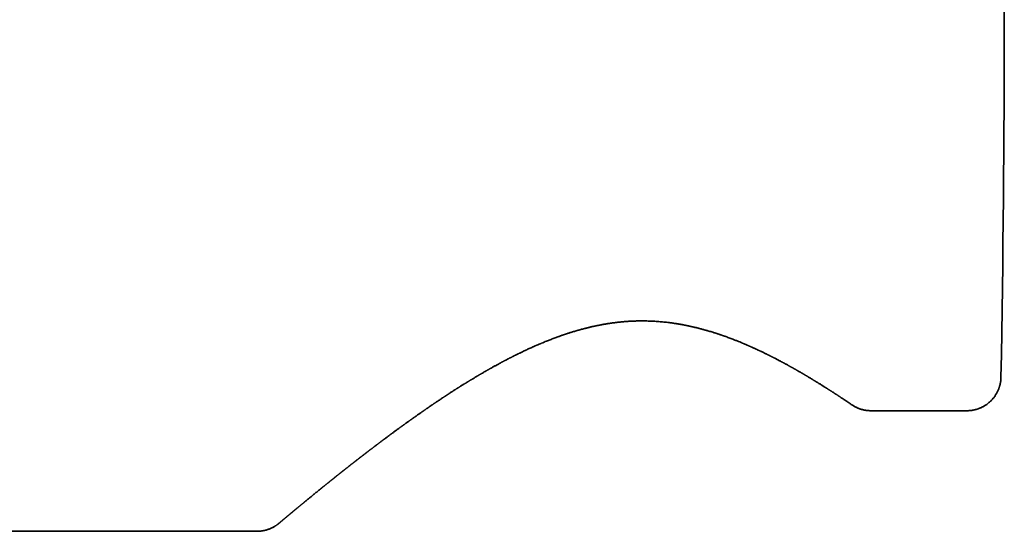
# Model space of a CAD drawing. Header units: millimetres. Extents: x 8 to 430, y 12 to 265.
# Tile 10 of 11: x 401 to 430, y 213 to 228. Entities that reach past the tile are written whole.
import ezdxf

# ---------------------------------------------------------------- set-up
doc = ezdxf.new("R2010")
doc.units = ezdxf.units.MM

msp = doc.modelspace()

# ---------------------------------------------------------------- linework, layer by layer
at = {"color": 7, "linetype": 'Continuous', "lineweight": 35}
for p, q in [((425.371, 216.208), (425.378, 216.204)), ((425.913, 216.035), (425.933, 216.035)), ((425.933, 216.035), (428.743, 216.035)), ((399.717, 212.5), (407.925, 212.5)), ((408.047, 212.507), (408.037, 212.506))]:
    msp.add_line(p, q, dxfattribs=at)
for centre, radius, start, end in [((-132.683, 227.5), 562.523, 358.93216, 1.06784), ((407.925, 213.5), 1, 270, 276.1006)]:
    msp.add_arc(centre, radius, start, end, dxfattribs=at)
for points, knots in [([(408.032, 212.506), (408.032, 212.506), (408.034, 212.506), (408.038, 212.507), (408.045, 212.508), (408.053, 212.509), (408.063, 212.51), (408.074, 212.512), (408.085, 212.514), (408.097, 212.516), (408.109, 212.518), (408.123, 212.521), (408.137, 212.524), (408.156, 212.528), (408.181, 212.534), (408.212, 212.543), (408.246, 212.554), (408.283, 212.567), (408.321, 212.582), (408.356, 212.598), (408.389, 212.615), (408.419, 212.631), (408.448, 212.648), (408.475, 212.665), (408.495, 212.679), (408.51, 212.689), (408.519, 212.695), (408.527, 212.701), (408.534, 212.707), (408.54, 212.711), (408.545, 212.715), (408.549, 212.719), (408.553, 212.722), (408.558, 212.725), (408.562, 212.729), (408.569, 212.734), (408.574, 212.739), (408.579, 212.743), (408.583, 212.747), (408.587, 212.75), (408.59, 212.752), (408.593, 212.755), (408.597, 212.758), (408.6, 212.761), (408.604, 212.764), (408.607, 212.767), (408.61, 212.769), (408.613, 212.772), (408.616, 212.774), (408.619, 212.777), (408.623, 212.78), (408.626, 212.783), (408.63, 212.786), (408.635, 212.79), (408.639, 212.794), (408.643, 212.797), (408.648, 212.801), (408.652, 212.804), (408.655, 212.807), (408.658, 212.81), (408.661, 212.812), (408.665, 212.815), (408.668, 212.818), (408.673, 212.822), (408.677, 212.826), (408.682, 212.83), (408.692, 212.838), (408.705, 212.849), (408.721, 212.862), (408.736, 212.875), (408.749, 212.885), (408.762, 212.896), (408.774, 212.907), (408.785, 212.916), (408.793, 212.923), (408.799, 212.928), (408.806, 212.934), (408.814, 212.94), (408.822, 212.947), (408.833, 212.956), (408.845, 212.966), (408.859, 212.977), (408.871, 212.988), (408.882, 212.997), (408.891, 213.005), (408.9, 213.012), (408.909, 213.019), (408.917, 213.026), (408.923, 213.031), (408.929, 213.036), (408.932, 213.039), (408.935, 213.041), (408.938, 213.043), (408.94, 213.046), (408.944, 213.048), (408.949, 213.052), (408.954, 213.057), (408.96, 213.062), (408.966, 213.067), (408.972, 213.072), (408.979, 213.077), (408.985, 213.083), (408.991, 213.088), (408.999, 213.095), (409.009, 213.103), (409.021, 213.112), (409.032, 213.121), (409.042, 213.13), (409.053, 213.139), (409.064, 213.148), (409.076, 213.158), (409.09, 213.17), (409.105, 213.182), (409.12, 213.195), (409.136, 213.208), (409.152, 213.221), (409.166, 213.233), (409.18, 213.245), (409.194, 213.256), (409.208, 213.268), (409.223, 213.28), (409.24, 213.294), (409.257, 213.308), (409.275, 213.323), (409.294, 213.338), (409.312, 213.353), (409.329, 213.367), (409.349, 213.384), (409.374, 213.404), (409.403, 213.428), (409.434, 213.453), (409.466, 213.48), (409.502, 213.509), (409.541, 213.541), (409.579, 213.572), (409.617, 213.603), (409.656, 213.635), (409.698, 213.67), (409.74, 213.703), (409.768, 213.726), (409.786, 213.74), (409.796, 213.748), (409.806, 213.757), (409.816, 213.765), (409.826, 213.773), (409.837, 213.782), (409.848, 213.791), (409.859, 213.8), (409.87, 213.808), (409.879, 213.816), (409.887, 213.823), (409.896, 213.829), (409.905, 213.837), (409.916, 213.846), (409.929, 213.856), (409.943, 213.868), (409.959, 213.88), (409.975, 213.893), (409.99, 213.905), (410.003, 213.916), (410.015, 213.925), (410.027, 213.935), (410.038, 213.944), (410.048, 213.952), (410.056, 213.959), (410.065, 213.965), (410.075, 213.974), (410.089, 213.985), (410.104, 213.997), (410.12, 214.01), (410.134, 214.021), (410.148, 214.033), (410.161, 214.043), (410.173, 214.052), (410.183, 214.06), (410.192, 214.067), (410.199, 214.073), (410.203, 214.077), (410.207, 214.08), (410.211, 214.083), (410.216, 214.087), (410.223, 214.092), (410.232, 214.099), (410.243, 214.108), (410.255, 214.117), (410.269, 214.129), (410.286, 214.142), (410.304, 214.157), (410.322, 214.171), (410.338, 214.184), (410.353, 214.196), (410.367, 214.207), (410.378, 214.216), (410.389, 214.224), (410.398, 214.231), (410.408, 214.239), (410.419, 214.248), (410.43, 214.257), (410.44, 214.265), (410.449, 214.272), (410.458, 214.279), (410.467, 214.286), (410.474, 214.291), (410.479, 214.296), (410.484, 214.299), (410.488, 214.303), (410.494, 214.307), (410.502, 214.314), (410.513, 214.323), (410.526, 214.332), (410.538, 214.342), (410.553, 214.354), (410.568, 214.365), (410.583, 214.377), (410.596, 214.388), (410.609, 214.398), (410.62, 214.407), (410.631, 214.415), (410.642, 214.424), (410.655, 214.434), (410.667, 214.444), (410.68, 214.454), (410.693, 214.464), (410.707, 214.475), (410.721, 214.486), (410.735, 214.497), (410.751, 214.509), (410.766, 214.521), (410.779, 214.531), (410.789, 214.539), (410.796, 214.544), (410.801, 214.548), (410.806, 214.552), (410.811, 214.556), (410.817, 214.561), (410.826, 214.567), (410.835, 214.575), (410.846, 214.583), (410.857, 214.592), (410.868, 214.601), (410.881, 214.61), (410.894, 214.62), (410.908, 214.631), (410.921, 214.641), (410.933, 214.651), (410.944, 214.659), (410.953, 214.666), (410.962, 214.673), (410.97, 214.68), (410.98, 214.687), (410.99, 214.695), (411.002, 214.704), (411.015, 214.715), (411.028, 214.724), (411.04, 214.733), (411.049, 214.741), (411.059, 214.748), (411.069, 214.756), (411.077, 214.762), (411.083, 214.766), (411.088, 214.77), (411.092, 214.774), (411.098, 214.778), (411.106, 214.784), (411.116, 214.792), (411.127, 214.8), (411.139, 214.809), (411.15, 214.818), (411.161, 214.827), (411.174, 214.836), (411.187, 214.846), (411.2, 214.857), (411.212, 214.866), (411.222, 214.873), (411.229, 214.879), (411.234, 214.882), (411.238, 214.886), (411.243, 214.89), (411.25, 214.895), (411.258, 214.901), (411.268, 214.908), (411.278, 214.916), (411.292, 214.927), (411.31, 214.94), (411.331, 214.956), (411.349, 214.97), (411.364, 214.982), (411.377, 214.991), (411.388, 214.999), (411.396, 215.006), (411.402, 215.011), (411.407, 215.014), (411.411, 215.017), (411.415, 215.02), (411.419, 215.023), (411.426, 215.029), (411.436, 215.036), (411.447, 215.044), (411.46, 215.054), (411.475, 215.066), (411.491, 215.078), (411.506, 215.089), (411.519, 215.098), (411.53, 215.107), (411.542, 215.116), (411.553, 215.124), (411.565, 215.133), (411.578, 215.143), (411.592, 215.153), (411.608, 215.165), (411.626, 215.179), (411.648, 215.195), (411.671, 215.212), (411.696, 215.231), (411.724, 215.252), (411.755, 215.275), (411.782, 215.296), (411.804, 215.312), (411.82, 215.323), (411.834, 215.334), (411.846, 215.343), (411.856, 215.35), (411.863, 215.355), (411.87, 215.36), (411.877, 215.366), (411.887, 215.373), (411.898, 215.381), (411.916, 215.394), (411.941, 215.412), (411.971, 215.434), (411.998, 215.455), (412.026, 215.475), (412.053, 215.495), (412.079, 215.514), (412.102, 215.531), (412.123, 215.545), (412.14, 215.558), (412.152, 215.567), (412.16, 215.573), (412.165, 215.576), (412.169, 215.579), (412.172, 215.582), (412.175, 215.584), (412.178, 215.586), (412.182, 215.588), (412.187, 215.592), (412.194, 215.597), (412.203, 215.604), (412.214, 215.611), (412.225, 215.62), (412.236, 215.628), (412.253, 215.64), (412.276, 215.656), (412.305, 215.677), (412.335, 215.699), (412.361, 215.718), (412.382, 215.732), (412.397, 215.743), (412.412, 215.754), (412.428, 215.765), (412.443, 215.776), (412.458, 215.786), (412.47, 215.795), (412.48, 215.803), (412.489, 215.808), (412.495, 215.813), (412.501, 215.817), (412.505, 215.82), (412.51, 215.823), (412.516, 215.828), (412.524, 215.834), (412.534, 215.841), (412.546, 215.849), (412.559, 215.858), (412.578, 215.872), (412.603, 215.89), (412.635, 215.912), (412.666, 215.934), (412.698, 215.956), (412.73, 215.978), (412.755, 215.996), (412.774, 216.009), (412.785, 216.017), (412.795, 216.023), (412.802, 216.029), (412.808, 216.033), (412.813, 216.036), (412.819, 216.04), (412.828, 216.046), (412.839, 216.054), (412.854, 216.064), (412.871, 216.076), (412.89, 216.089), (412.91, 216.103), (412.93, 216.117), (412.98, 216.151), (413.029, 216.185), (413.078, 216.218), (413.094, 216.228), (413.108, 216.238), (413.119, 216.246), (413.128, 216.252), (413.135, 216.256), (413.141, 216.26), (413.146, 216.264), (413.154, 216.269), (413.164, 216.276), (413.175, 216.284), (413.198, 216.299), (413.23, 216.32), (413.273, 216.349), (413.317, 216.378), (413.353, 216.402), (413.38, 216.42), (413.397, 216.431), (413.413, 216.442), (413.428, 216.452), (413.439, 216.459), (413.448, 216.465), (413.454, 216.469), (413.46, 216.473), (413.467, 216.477), (413.476, 216.483), (413.487, 216.491), (413.501, 216.5), (413.516, 216.51), (413.532, 216.52), (413.552, 216.533), (413.576, 216.548), (413.604, 216.567), (413.631, 216.584), (413.658, 216.601), (413.684, 216.618), (413.71, 216.635), (413.736, 216.651), (413.759, 216.666), (413.777, 216.678), (413.793, 216.688), (413.806, 216.696), (413.819, 216.705), (413.835, 216.715), (413.853, 216.726), (413.874, 216.739), (413.898, 216.754), (413.927, 216.772), (413.958, 216.792), (413.986, 216.809), (414.01, 216.824), (414.028, 216.835), (414.046, 216.846), (414.063, 216.857), (414.076, 216.865), (414.086, 216.871), (414.093, 216.875), (414.098, 216.879), (414.103, 216.882), (414.109, 216.885), (414.117, 216.89), (414.127, 216.896), (414.141, 216.905), (414.159, 216.916), (414.177, 216.927), (414.196, 216.938), (414.214, 216.949), (414.232, 216.96), (414.257, 216.975), (414.289, 216.994), (414.327, 217.017), (414.358, 217.036), (414.381, 217.049), (414.396, 217.058), (414.41, 217.066), (414.422, 217.073), (414.431, 217.079), (414.438, 217.083), (414.445, 217.087), (414.454, 217.092), (414.465, 217.099), (414.479, 217.107), (414.496, 217.117), (414.515, 217.128), (414.547, 217.147), (414.589, 217.171), (414.632, 217.196), (414.664, 217.214), (414.685, 217.226), (414.705, 217.237), (414.722, 217.247), (414.736, 217.255), (414.75, 217.263), (414.765, 217.271), (414.784, 217.282), (414.808, 217.296), (414.836, 217.312), (414.867, 217.329), (414.9, 217.347), (414.934, 217.366), (414.969, 217.385), (415, 217.402), (415.028, 217.417), (415.052, 217.43), (415.075, 217.442), (415.096, 217.454), (415.115, 217.464), (415.132, 217.473), (415.148, 217.481), (415.165, 217.49), (415.183, 217.5), (415.204, 217.511), (415.226, 217.522), (415.25, 217.535), (415.274, 217.547), (415.299, 217.56), (415.322, 217.572), (415.344, 217.584), (415.365, 217.594), (415.385, 217.605), (415.404, 217.614), (415.419, 217.622), (415.433, 217.629), (415.444, 217.634), (415.452, 217.638), (415.458, 217.641), (415.464, 217.644), (415.472, 217.649), (415.483, 217.654), (415.5, 217.662), (415.522, 217.673), (415.549, 217.687), (415.576, 217.7), (415.604, 217.714), (415.635, 217.729), (415.672, 217.747), (415.715, 217.767), (415.761, 217.789), (415.827, 217.82), (415.911, 217.859), (415.988, 217.894), (416.04, 217.917), (416.067, 217.929), (416.092, 217.94), (416.115, 217.95), (416.133, 217.958), (416.147, 217.964), (416.156, 217.968), (416.163, 217.97), (416.168, 217.973), (416.174, 217.975), (416.182, 217.979), (416.193, 217.983), (416.208, 217.99), (416.226, 217.997), (416.246, 218.006), (416.285, 218.022), (416.342, 218.046), (416.41, 218.073), (416.47, 218.097), (416.523, 218.118), (416.579, 218.139), (416.636, 218.161), (416.686, 218.18), (416.726, 218.194), (416.756, 218.205), (416.787, 218.216), (416.817, 218.227), (416.845, 218.237), (416.868, 218.245), (416.886, 218.251), (416.901, 218.256), (416.913, 218.26), (416.923, 218.264), (416.932, 218.267), (416.941, 218.27), (416.953, 218.274), (416.97, 218.279), (416.989, 218.286), (417.012, 218.293), (417.036, 218.301), (417.062, 218.31), (417.095, 218.32), (417.134, 218.333), (417.182, 218.347), (417.233, 218.363), (417.286, 218.378), (417.357, 218.399), (417.445, 218.423), (417.528, 218.445), (417.588, 218.46), (417.625, 218.47), (417.662, 218.479), (417.7, 218.487), (417.736, 218.496), (417.772, 218.504), (417.806, 218.512), (417.837, 218.518), (417.865, 218.524), (417.888, 218.529), (417.906, 218.533), (417.922, 218.536), (417.939, 218.539), (417.96, 218.543), (417.985, 218.548), (418.013, 218.554), (418.045, 218.56), (418.081, 218.566), (418.121, 218.573), (418.166, 218.581), (418.215, 218.589), (418.267, 218.597), (418.323, 218.605), (418.381, 218.613), (418.443, 218.621), (418.509, 218.629), (418.596, 218.638), (418.705, 218.648), (418.833, 218.657), (418.962, 218.664), (419.098, 218.668), (419.244, 218.669), (419.397, 218.666), (419.551, 218.66), (419.705, 218.65), (419.859, 218.636), (419.979, 218.623), (420.065, 218.611), (420.117, 218.604), (420.167, 218.597), (420.214, 218.59), (420.258, 218.583), (420.299, 218.576), (420.338, 218.569), (420.375, 218.562), (420.409, 218.556), (420.44, 218.55), (420.467, 218.545), (420.489, 218.541), (420.506, 218.537), (420.519, 218.535), (420.53, 218.532), (420.539, 218.531), (420.547, 218.529), (420.555, 218.527), (420.565, 218.525), (420.578, 218.522), (420.594, 218.519), (420.614, 218.515), (420.638, 218.509), (420.665, 218.503), (420.696, 218.496), (420.73, 218.489), (420.765, 218.48), (420.802, 218.471), (420.838, 218.463), (420.873, 218.454), (420.907, 218.445), (420.94, 218.436), (420.977, 218.426), (421.019, 218.415), (421.065, 218.402), (421.108, 218.39), (421.154, 218.377), (421.204, 218.362), (421.26, 218.345), (421.307, 218.331), (421.345, 218.319), (421.373, 218.31), (421.4, 218.301), (421.425, 218.293), (421.445, 218.286), (421.461, 218.281), (421.473, 218.277), (421.483, 218.273), (421.494, 218.27), (421.506, 218.266), (421.519, 218.261), (421.536, 218.255), (421.555, 218.249), (421.577, 218.241), (421.599, 218.233), (421.623, 218.225), (421.657, 218.213), (421.702, 218.197), (421.76, 218.176), (421.82, 218.153), (421.888, 218.127), (421.962, 218.098), (422.041, 218.067), (422.102, 218.042), (422.144, 218.025), (422.168, 218.014), (422.192, 218.004), (422.215, 217.995), (422.236, 217.986), (422.252, 217.979), (422.265, 217.973), (422.274, 217.969), (422.28, 217.967), (422.285, 217.964), (422.292, 217.962), (422.3, 217.958), (422.312, 217.953), (422.325, 217.947), (422.341, 217.94), (422.359, 217.932), (422.379, 217.924), (422.399, 217.915), (422.418, 217.906), (422.443, 217.895), (422.474, 217.881), (422.508, 217.866), (422.54, 217.851), (422.568, 217.838), (422.594, 217.827), (422.617, 217.815), (422.641, 217.805), (422.665, 217.793), (422.691, 217.781), (422.723, 217.766), (422.761, 217.748), (422.805, 217.726), (422.843, 217.708), (422.873, 217.693), (422.895, 217.682), (422.918, 217.671), (422.939, 217.66), (422.957, 217.651), (422.972, 217.643), (422.985, 217.637), (422.994, 217.633), (423.001, 217.629), (423.009, 217.625), (423.019, 217.62), (423.032, 217.613), (423.049, 217.605), (423.069, 217.595), (423.089, 217.584), (423.115, 217.571), (423.146, 217.555), (423.181, 217.537), (423.214, 217.519), (423.245, 217.503), (423.274, 217.488), (423.299, 217.474), (423.32, 217.463), (423.336, 217.455), (423.351, 217.447), (423.366, 217.439), (423.383, 217.43), (423.404, 217.418), (423.43, 217.404), (423.462, 217.387), (423.489, 217.372), (423.512, 217.36), (423.528, 217.35), (423.545, 217.341), (423.563, 217.331), (423.582, 217.321), (423.6, 217.31), (423.617, 217.301), (423.632, 217.293), (423.644, 217.286), (423.652, 217.282), (423.659, 217.277), (423.668, 217.273), (423.678, 217.267), (423.691, 217.259), (423.706, 217.251), (423.723, 217.241), (423.74, 217.232), (423.757, 217.222), (423.773, 217.213), (423.8, 217.197), (423.838, 217.176), (423.874, 217.155), (423.9, 217.14), (423.915, 217.131), (423.931, 217.122), (423.946, 217.113), (423.961, 217.104), (423.975, 217.096), (423.986, 217.089), (423.994, 217.084), (424.001, 217.081), (424.007, 217.077), (424.015, 217.072), (424.025, 217.066), (424.039, 217.058), (424.056, 217.048), (424.076, 217.036), (424.117, 217.012), (424.159, 216.986), (424.202, 216.96), (424.226, 216.946), (424.248, 216.932), (424.268, 216.92), (424.285, 216.91), (424.301, 216.9), (424.317, 216.89), (424.336, 216.878), (424.358, 216.865), (424.381, 216.851), (424.406, 216.836), (424.432, 216.819), (424.46, 216.802), (424.488, 216.784), (424.517, 216.766), (424.546, 216.748), (424.573, 216.731), (424.598, 216.715), (424.622, 216.7), (424.643, 216.687), (424.66, 216.676), (424.675, 216.667), (424.69, 216.657), (424.707, 216.646), (424.725, 216.635), (424.743, 216.623), (424.762, 216.611), (424.782, 216.598), (424.804, 216.584), (424.827, 216.569), (424.85, 216.554), (424.873, 216.539), (424.895, 216.525), (424.916, 216.511), (424.935, 216.498), (424.952, 216.488), (424.966, 216.479), (424.976, 216.472), (424.986, 216.465), (424.997, 216.458), (425.009, 216.45), (425.03, 216.436), (425.059, 216.417), (425.096, 216.393), (425.133, 216.368), (425.171, 216.342), (425.21, 216.317), (425.25, 216.29), (425.29, 216.263), (425.331, 216.235), (425.357, 216.217), (425.371, 216.208)], [0, 0, 0, 0, 0.0016245, 0.0030828, 0.00438, 0.0055232, 0.0065233, 0.0073964, 0.0080091, 0.0085746, 0.0091132, 0.0096486, 0.0102047, 0.010814, 0.0118774, 0.013099, 0.0144786, 0.0160154, 0.017593, 0.0190843, 0.0204885, 0.0217801, 0.0230055, 0.0242226, 0.0254353, 0.025861, 0.026269, 0.0266735, 0.0271105, 0.0276085, 0.0281761, 0.0288334, 0.0295881, 0.0304451, 0.0329199, 0.0352807, 0.0375251, 0.0396539, 0.0416679, 0.043568, 0.0458336, 0.0479707, 0.0499839, 0.0518732, 0.0536386, 0.0552801, 0.0567143, 0.0580385, 0.0593368, 0.0606844, 0.0620813, 0.0635276, 0.0650231, 0.0665679, 0.0681621, 0.0697474, 0.0711683, 0.0724496, 0.0735913, 0.0745934, 0.0754626, 0.0764499, 0.0775639, 0.0788047, 0.0801724, 0.0816668, 0.0832849, 0.0877669, 0.0921131, 0.0951344, 0.0980831, 0.1009064, 0.1035854, 0.1061202, 0.1072752, 0.1085324, 0.1099077, 0.1114012, 0.1130128, 0.1146908, 0.1172357, 0.1196612, 0.1219674, 0.1236516, 0.125266, 0.1268051, 0.1282022, 0.1294375, 0.1305109, 0.1314224, 0.1319256, 0.1323611, 0.132729, 0.1331066, 0.1336548, 0.1343787, 0.1352783, 0.1361083, 0.1370468, 0.1380581, 0.1390443, 0.14, 0.1409251, 0.1418197, 0.1435851, 0.1452179, 0.1467446, 0.1482285, 0.1496724, 0.1510902, 0.1528727, 0.1547629, 0.1567389, 0.1587592, 0.1608227, 0.1628253, 0.1646855, 0.1664017, 0.1680797, 0.1698313, 0.1716365, 0.1735651, 0.1756304, 0.1778324, 0.1800032, 0.1820421, 0.1839491, 0.1857378, 0.1889485, 0.192193, 0.195377, 0.1986276, 0.2024529, 0.2064939, 0.2106915, 0.2138908, 0.2176409, 0.2220943, 0.2260706, 0.2292299, 0.2300187, 0.2309146, 0.2319032, 0.2328585, 0.2337506, 0.2345795, 0.2357545, 0.2367735, 0.2376605, 0.2385021, 0.2392313, 0.2399144, 0.240737, 0.2417105, 0.2428347, 0.244109, 0.2454705, 0.2468772, 0.248329, 0.249304, 0.2502984, 0.2513122, 0.2523103, 0.2531496, 0.2538147, 0.2544313, 0.2552923, 0.2565505, 0.2578588, 0.2591238, 0.2603455, 0.2615239, 0.2625661, 0.2635379, 0.2643735, 0.2650713, 0.2656314, 0.2660538, 0.2662715, 0.2665702, 0.2669877, 0.267524, 0.2681792, 0.2691573, 0.2701137, 0.2710384, 0.2726109, 0.2740873, 0.2754933, 0.2767729, 0.2779409, 0.2789697, 0.2799976, 0.2806713, 0.2813664, 0.2821159, 0.283, 0.2840222, 0.284655, 0.2853312, 0.2860503, 0.2867195, 0.2872659, 0.2876829, 0.2879823, 0.2882811, 0.28866, 0.2893401, 0.2901835, 0.2911748, 0.2921456, 0.2930496, 0.2943723, 0.2955198, 0.296495, 0.2973876, 0.2982411, 0.2990412, 0.299849, 0.3007455, 0.3017265, 0.3026441, 0.3035962, 0.3045827, 0.3056049, 0.3066641, 0.3077601, 0.3088931, 0.3099963, 0.310577, 0.311052, 0.3114214, 0.3117144, 0.3120825, 0.312547, 0.3131079, 0.3138363, 0.3146299, 0.3154209, 0.3162089, 0.3169941, 0.3179912, 0.3189836, 0.3199474, 0.320806, 0.3215535, 0.3221901, 0.3227417, 0.3233596, 0.3240277, 0.3247458, 0.3255288, 0.3264509, 0.3275222, 0.3281481, 0.3288155, 0.3295244, 0.3301958, 0.3307461, 0.3311687, 0.3314746, 0.3317609, 0.3321139, 0.3326721, 0.3333427, 0.3341258, 0.3349434, 0.3357336, 0.3364966, 0.3372323, 0.3381992, 0.3391145, 0.339958, 0.3406788, 0.3410338, 0.3413481, 0.341622, 0.3419454, 0.3423921, 0.3429509, 0.3436198, 0.3442982, 0.3449582, 0.3464555, 0.3478485, 0.3491371, 0.350035, 0.3508513, 0.3515684, 0.3521864, 0.3525242, 0.3528228, 0.3530823, 0.3533027, 0.3535543, 0.3540046, 0.3546314, 0.3553917, 0.3561408, 0.3572714, 0.358345, 0.3592554, 0.3600965, 0.36084, 0.3614859, 0.3622483, 0.3630046, 0.3638272, 0.3647071, 0.3656396, 0.3669051, 0.368256, 0.3696989, 0.3712981, 0.3730699, 0.3750143, 0.3771312, 0.3781459, 0.3791372, 0.3800166, 0.3807831, 0.3814368, 0.3818037, 0.3821456, 0.3825982, 0.3831832, 0.3838991, 0.3846541, 0.3865956, 0.3884194, 0.3901254, 0.3917137, 0.3934511, 0.3950219, 0.3964237, 0.3976451, 0.3986851, 0.3995436, 0.3998501, 0.4001246, 0.400367, 0.4005775, 0.400756, 0.4009025, 0.4010831, 0.4013782, 0.4018103, 0.4023682, 0.4030312, 0.4036994, 0.4043598, 0.4050124, 0.4067217, 0.4083863, 0.4101656, 0.4121102, 0.4129496, 0.4138163, 0.4147104, 0.4156318, 0.416566, 0.4174099, 0.4181433, 0.4187187, 0.4192015, 0.4195915, 0.4198889, 0.4201, 0.4203597, 0.4207225, 0.4211883, 0.4217571, 0.4224289, 0.4232012, 0.423996, 0.4258108, 0.4275433, 0.4294122, 0.4311933, 0.4329764, 0.4347736, 0.4354834, 0.4361486, 0.4366936, 0.4371174, 0.43742, 0.4376665, 0.4379948, 0.4384094, 0.4390885, 0.4399178, 0.4408972, 0.4419957, 0.4431039, 0.4442123, 0.4453208, 0.4514207, 0.4524169, 0.453298, 0.4540523, 0.45468, 0.4551811, 0.4555557, 0.4557852, 0.4561018, 0.4565285, 0.4570652, 0.457709, 0.4583848, 0.4606806, 0.4629635, 0.4653185, 0.4678259, 0.4687448, 0.4696824, 0.4705932, 0.4713707, 0.4720108, 0.4724173, 0.472739, 0.4729896, 0.473343, 0.4738514, 0.4744467, 0.4751697, 0.4760103, 0.4768551, 0.4776716, 0.4791929, 0.4806051, 0.482144, 0.4835283, 0.4847584, 0.486239, 0.4875797, 0.4887806, 0.4898461, 0.4905057, 0.491141, 0.4918507, 0.4926607, 0.4935712, 0.4945819, 0.4959028, 0.497368, 0.4989779, 0.5007323, 0.5016309, 0.5025631, 0.5035265, 0.5043936, 0.5050923, 0.5056225, 0.505921, 0.5061322, 0.5063796, 0.5066885, 0.5070589, 0.5074907, 0.5082705, 0.5091916, 0.5101483, 0.5110849, 0.5120016, 0.5128983, 0.5137749, 0.5157429, 0.5176494, 0.5195638, 0.5203182, 0.5210739, 0.5217903, 0.5223714, 0.5228134, 0.5231161, 0.5234294, 0.5238696, 0.5244366, 0.5251304, 0.525951, 0.5268982, 0.5279169, 0.5306108, 0.5331415, 0.5342187, 0.5352601, 0.5362044, 0.5370293, 0.5377347, 0.5383548, 0.5390436, 0.5398197, 0.5410997, 0.5424912, 0.543972, 0.545542, 0.5472009, 0.5488843, 0.5504796, 0.55167, 0.5528048, 0.5538841, 0.554895, 0.5557953, 0.5565819, 0.5572979, 0.5580339, 0.5588938, 0.5598776, 0.5609416, 0.562035, 0.5631578, 0.5643098, 0.5654911, 0.5664398, 0.5674064, 0.5683647, 0.5692143, 0.5699458, 0.5705593, 0.5710547, 0.5714323, 0.5716562, 0.5719269, 0.5723017, 0.5727806, 0.5733635, 0.5746081, 0.575788, 0.5771072, 0.5783355, 0.5795824, 0.5813777, 0.5833161, 0.5853972, 0.5876128, 0.5921221, 0.5966567, 0.5978484, 0.5990419, 0.6001984, 0.6011891, 0.602004, 0.6026432, 0.6029918, 0.6032512, 0.6034399, 0.6036968, 0.6040506, 0.6045012, 0.6051566, 0.6059463, 0.6068571, 0.6077852, 0.6110573, 0.6142628, 0.6165118, 0.6187723, 0.6211272, 0.6235779, 0.6261239, 0.6273824, 0.6286629, 0.6299651, 0.6312638, 0.6324308, 0.6334486, 0.6341438, 0.6347473, 0.6352591, 0.6356793, 0.636008, 0.6362852, 0.6368291, 0.6375297, 0.6383612, 0.6392777, 0.6402783, 0.6413627, 0.6425308, 0.6443063, 0.6462449, 0.6483458, 0.6505561, 0.6527531, 0.6570149, 0.6612063, 0.6627131, 0.6642108, 0.6656992, 0.6671786, 0.6686489, 0.6701003, 0.6714246, 0.6727, 0.6737857, 0.6746823, 0.67539, 0.6759092, 0.6765731, 0.6774026, 0.6783958, 0.6795161, 0.6807543, 0.6821103, 0.6837199, 0.6854683, 0.6873551, 0.6893798, 0.6915421, 0.6937993, 0.6961885, 0.6987093, 0.7013614, 0.7062634, 0.7111659, 0.7160672, 0.7209693, 0.7268093, 0.7326573, 0.7385171, 0.7443922, 0.7502862, 0.7562023, 0.758232, 0.7602578, 0.7621948, 0.7640171, 0.7657242, 0.767316, 0.7687921, 0.7702819, 0.7716309, 0.7728389, 0.7739056, 0.7748305, 0.7754044, 0.7759057, 0.7763344, 0.7766906, 0.7769741, 0.7772559, 0.7776532, 0.7781474, 0.7787904, 0.7795823, 0.7805233, 0.7816137, 0.7828538, 0.7841776, 0.7856344, 0.7871073, 0.7885422, 0.7899389, 0.7912975, 0.7926178, 0.7938996, 0.7958362, 0.7976773, 0.7994226, 0.8010729, 0.803273, 0.8055559, 0.8079221, 0.8090665, 0.8102296, 0.8113915, 0.8124222, 0.8132982, 0.8139038, 0.8144039, 0.8147994, 0.8152035, 0.8156927, 0.8162669, 0.8169263, 0.81775, 0.8186692, 0.8196232, 0.8205995, 0.821598, 0.8239074, 0.8263284, 0.8288614, 0.8315042, 0.8350125, 0.8384137, 0.8417069, 0.8427914, 0.8438636, 0.8449233, 0.8459472, 0.8468352, 0.847576, 0.8481694, 0.8485023, 0.8487603, 0.8489477, 0.8491984, 0.849574, 0.8500746, 0.8507003, 0.8513838, 0.8521727, 0.8530607, 0.8539512, 0.8548111, 0.8556403, 0.8573138, 0.858846, 0.8602366, 0.8614926, 0.8626282, 0.8636489, 0.864671, 0.8657495, 0.8669261, 0.868208, 0.8700431, 0.8720406, 0.8741987, 0.8751865, 0.8762047, 0.8772533, 0.8782445, 0.8790929, 0.879787, 0.8803431, 0.8807611, 0.8810414, 0.881351, 0.8818183, 0.8824433, 0.8832264, 0.8841624, 0.8851333, 0.886089, 0.8877581, 0.8893788, 0.8909512, 0.8924361, 0.8937751, 0.8949674, 0.8959972, 0.8966704, 0.8972985, 0.8980153, 0.8988236, 0.8997235, 0.9010409, 0.9025238, 0.9041783, 0.90494, 0.9057332, 0.906558, 0.9074144, 0.9083024, 0.9092197, 0.9100487, 0.9107836, 0.9113329, 0.9116966, 0.9119902, 0.9123898, 0.9129042, 0.9135292, 0.9142648, 0.9150961, 0.9159285, 0.9167459, 0.9175481, 0.9183353, 0.9207104, 0.9229674, 0.9237188, 0.9244717, 0.9252259, 0.9259816, 0.9267388, 0.9274488, 0.9279922, 0.9284112, 0.9287059, 0.9289579, 0.9292955, 0.9298513, 0.9305483, 0.9313867, 0.9323665, 0.9334276, 0.9375219, 0.9387165, 0.9399002, 0.9410539, 0.9420702, 0.9429321, 0.9436393, 0.9444609, 0.9454216, 0.946521, 0.9477152, 0.9489772, 0.9503071, 0.951705, 0.9531708, 0.95471, 0.9561752, 0.9575664, 0.9588835, 0.9601263, 0.9612529, 0.9620808, 0.9628005, 0.9635594, 0.9645016, 0.9653705, 0.9663477, 0.9673536, 0.9683605, 0.9695603, 0.9707614, 0.9719639, 0.9731676, 0.9743726, 0.9755027, 0.9765511, 0.9774343, 0.9781522, 0.9787048, 0.9791384, 0.9797028, 0.980398, 0.9811609, 0.9830434, 0.9850195, 0.9871139, 0.9890964, 0.9911849, 0.9933737, 0.9955849, 0.9977937, 1, 1, 1, 1]), ([(428.743, 216.035), (428.754, 216.035), (428.771, 216.036), (428.794, 216.037), (428.815, 216.038), (428.839, 216.04), (428.865, 216.043), (428.892, 216.046), (428.92, 216.051), (428.949, 216.057), (428.978, 216.063), (429.008, 216.071), (429.037, 216.079), (429.067, 216.089), (429.097, 216.1), (429.126, 216.112), (429.156, 216.124), (429.185, 216.138), (429.214, 216.153), (429.242, 216.169), (429.27, 216.186), (429.298, 216.203), (429.325, 216.222), (429.352, 216.242), (429.377, 216.262), (429.403, 216.284), (429.427, 216.306), (429.451, 216.329), (429.474, 216.353), (429.496, 216.378), (429.518, 216.403), (429.539, 216.429), (429.558, 216.456), (429.577, 216.484), (429.595, 216.512), (429.612, 216.541), (429.628, 216.57), (429.643, 216.6), (429.657, 216.63), (429.67, 216.661), (429.682, 216.692), (429.693, 216.724), (429.703, 216.756), (429.712, 216.788), (429.72, 216.821), (429.726, 216.854), (429.732, 216.887), (429.736, 216.92), (429.74, 216.954), (429.742, 216.986), (429.742, 217.007), (429.743, 217.017)], [0, 0, 0, 0, 0.022309, 0.031333, 0.046345, 0.061991, 0.078835, 0.096489, 0.114794, 0.133621, 0.152876, 0.172484, 0.192387, 0.212536, 0.232895, 0.253428, 0.274111, 0.29492, 0.315836, 0.336844, 0.357929, 0.379081, 0.40029, 0.421549, 0.44285, 0.464188, 0.485559, 0.506957, 0.52838, 0.549824, 0.571287, 0.592767, 0.614262, 0.635771, 0.657291, 0.678822, 0.700363, 0.721913, 0.743471, 0.765036, 0.786609, 0.808187, 0.829771, 0.851361, 0.872956, 0.894556, 0.91616, 0.937769, 0.959382, 0.981, 1, 1, 1, 1]), ([(425.371, 216.208), (425.378, 216.204), (425.394, 216.193), (425.42, 216.177), (425.45, 216.16), (425.48, 216.143), (425.511, 216.128), (425.543, 216.114), (425.575, 216.101), (425.606, 216.09), (425.636, 216.08), (425.666, 216.071), (425.697, 216.063), (425.727, 216.056), (425.758, 216.051), (425.789, 216.046), (425.818, 216.042), (425.846, 216.039), (425.871, 216.037), (425.893, 216.036), (425.913, 216.035), (425.926, 216.035), (425.933, 216.035)], [0, 0, 0, 0, 0.038955, 0.096499, 0.154236, 0.212206, 0.270462, 0.32907, 0.388119, 0.441285, 0.494401, 0.547441, 0.600367, 0.65312, 0.705592, 0.757571, 0.808584, 0.857314, 0.899342, 0.931083, 0.967275, 1, 1, 1, 1])]:
    msp.add_open_spline(points, degree=3, knots=knots, dxfattribs=at)

doc.saveas('drawing.dxf')
